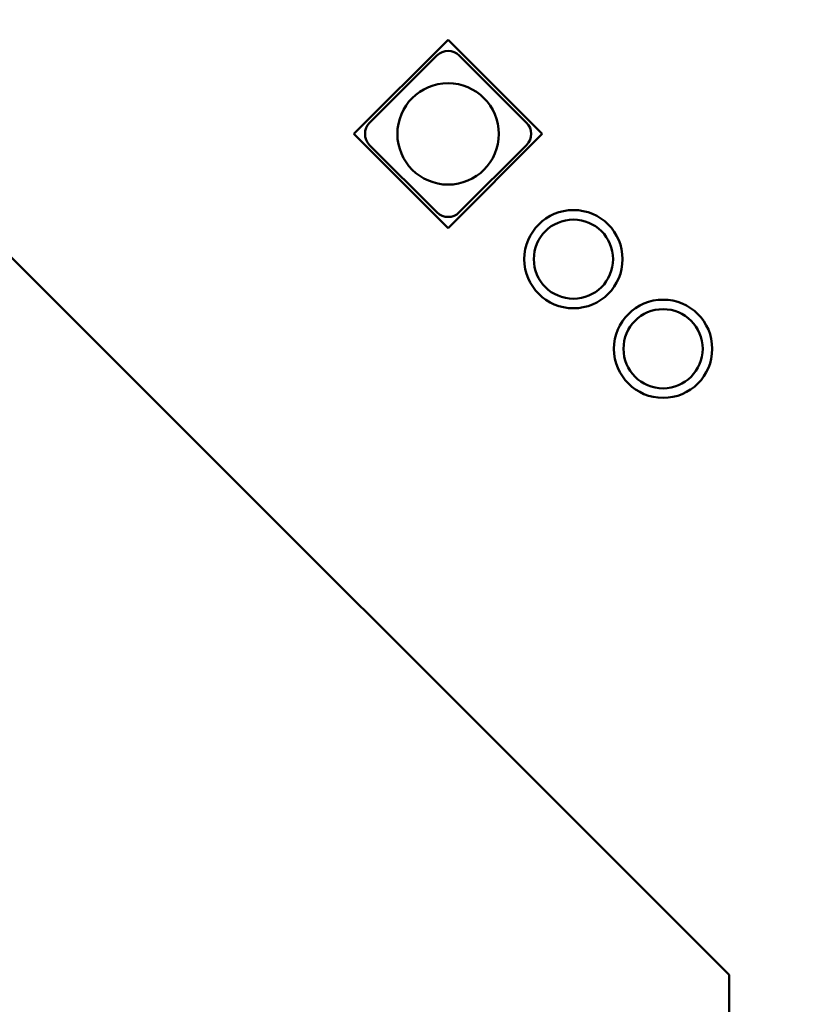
# Model space of a CAD drawing. Header units: millimetres. Extents: x 0 to 4584, y -120 to 1188.
# Tile 15 of 105: x 376 to 425, y 313 to 375. Entities that reach past the tile are written whole.
import ezdxf

# ---------------------------------------------------------------- set-up
doc = ezdxf.new("R2010")
doc.units = ezdxf.units.MM
doc.header["$LTSCALE"] = 2
doc.layers.add('Bemaßung (ISO)', color=7, linetype='Continuous', lineweight=25)
doc.layers.add('Sichtbar (ISO)', color=7, linetype='Continuous', lineweight=50)
doc.styles.add('Notiztext (DIN)', font='isocpeur.ttf')
doc.dimstyles.new('Standard (DIN)', dxfattribs={"dimscale": 2, "dimtxt": 3.5, "dimasz": 2.5, "dimexe": 2, "dimexo": 0.5, "dimgap": 0.5, "dimtad": 1, "dimrnd": 1e-08, "dimtxsty": 'Notiztext (DIN)', "dimcen": 0.09, "dimdle": 10, "dimclrd": 256, "dimclre": 256, "dimclrt": 256, "dimadec": 0, "dimazin": 0, "dimtfac": 1, "dimtmove": 0, "dimatfit": 3, "dimfxl": 1, "dimtolj": 1, "dimtzin": 0, "dimlwd": -1, "dimlwe": -1, "dimarcsym": 0})

# ---------------------------------------------------------------- blocks, each defined once
blk = doc.blocks.new('*D21')
at = {"layer": 'Bemaßung (ISO)', "transparency": 16777216}
for p, q in [((474.168, 456.892), (198.378, 456.892)), ((202.378, 451.892), (202.378, 379.892)), ((296.278, 374.892), (198.378, 374.892))]:
    blk.add_line(p, q, dxfattribs=at)
for points in [[(201.545, 451.892), (203.211, 451.892), (202.378, 456.892)], [(201.545, 379.892), (203.211, 379.892), (202.378, 374.892)]]:
    blk.add_solid(points, dxfattribs=at)
at = {"layer": 'Defpoints', "color": 0, "transparency": 16777216}
for p in [(475.168, 456.892), (202.378, 374.892), (297.278, 374.892)]:
    blk.add_point(p, dxfattribs=at)
at = {"layer": 'Bemaßung (ISO)', "transparency": 16777216, "insert": (194.378, 411.652), "char_height": 7, "attachment_point": 1, "rotation": 90, "style": 'Notiztext (DIN)'}
blk.add_mtext('\\A1;82', dxfattribs=at)
blk = doc.blocks.new('*D26')
at = {"layer": 'Bemaßung (ISO)', "transparency": 16777216}
for p, q in [((474.168, 456.892), (184.378, 456.892)), ((188.378, 322.24), (188.378, 451.892)), ((336.277, 317.24), (184.378, 317.24))]:
    blk.add_line(p, q, dxfattribs=at)
for points in [[(187.545, 451.892), (189.211, 451.892), (188.378, 456.892)], [(187.545, 322.24), (189.211, 322.24), (188.378, 317.24)]]:
    blk.add_solid(points, dxfattribs=at)
at = {"layer": 'Defpoints', "color": 0, "transparency": 16777216}
for p in [(188.378, 456.892), (475.168, 456.892), (337.277, 317.24)]:
    blk.add_point(p, dxfattribs=at)
at = {"layer": 'Bemaßung (ISO)', "transparency": 16777216, "insert": (178.978, 374.951), "char_height": 7, "attachment_point": 1, "rotation": 90, "style": 'Notiztext (DIN)'}
blk.add_mtext('\\A1;139,65', dxfattribs=at)

msp = doc.modelspace()

# ---------------------------------------------------------------- linework, layer by layer
at = {"layer": 'Sichtbar (ISO)'}
for p, q in [((420.678, 314.8917), (360.678, 374.8917)), ((402.9437, 373.9211), (397.004, 367.9814)), ((408.8834, 367.9814), (402.9437, 373.9211)), ((397.9939, 368.6885), (402.2366, 372.9311)), ((403.6508, 372.9311), (407.8934, 368.6885)), ((397.004, 367.9814), (402.9437, 362.0417)), ((402.9437, 362.0417), (408.8834, 367.9814)), ((402.2366, 363.0316), (397.9939, 367.2743)), ((407.8934, 367.2743), (403.6508, 363.0316)), ((420.678, 314.8917), (420.678, 251.4917))]:
    msp.add_line(p, q, dxfattribs=at)
for centre, radius in [((402.9437, 367.9814), 3.2), ((410.8506, 360.0744), 3.1), ((410.8506, 360.0744), 2.5), ((416.5075, 354.4176), 3.1), ((416.5075, 354.4176), 2.5)]:
    msp.add_circle(centre, radius, dxfattribs=at)
for centre, start, end in [((402.9437, 372.224), 45, 135), ((398.701, 367.9814), 135, 225), ((407.1863, 367.9814), 315, 45), ((402.9437, 363.7388), 225, 315)]:
    msp.add_arc(centre, 1, start, end, dxfattribs=at)

# ---------------------------------------------------------------- dimensions: what is measured, and where the dimension line sits
at = {"layer": 'Bemaßung (ISO)'}
for base, p1, p2, picture, middle in [((188.378, 456.8917), (337.2766, 317.2402), (475.168, 456.8917), '*D26', (188.378, 387.0259)), ((202.378, 374.8917), (475.168, 456.8917), (297.278, 374.8917), '*D21', (202.378, 415.8517))]:
    dim = msp.add_linear_dim(base=base, p1=p1, p2=p2, angle=90, dimstyle='Standard (DIN)', override={"dimgap": 0.5, "dimdec": 2, "dimtol": 0, "dimlim": 0, "dimtp": 0, "dimtm": 0, "dimtdec": 2, "dimtofl": 0, "dimatfit": 1}, dxfattribs=at)
    dim.commit()
    dim.dimension.update_dxf_attribs({"geometry": picture, "text_midpoint": middle, "dimtype": 160})

doc.saveas('drawing.dxf')
